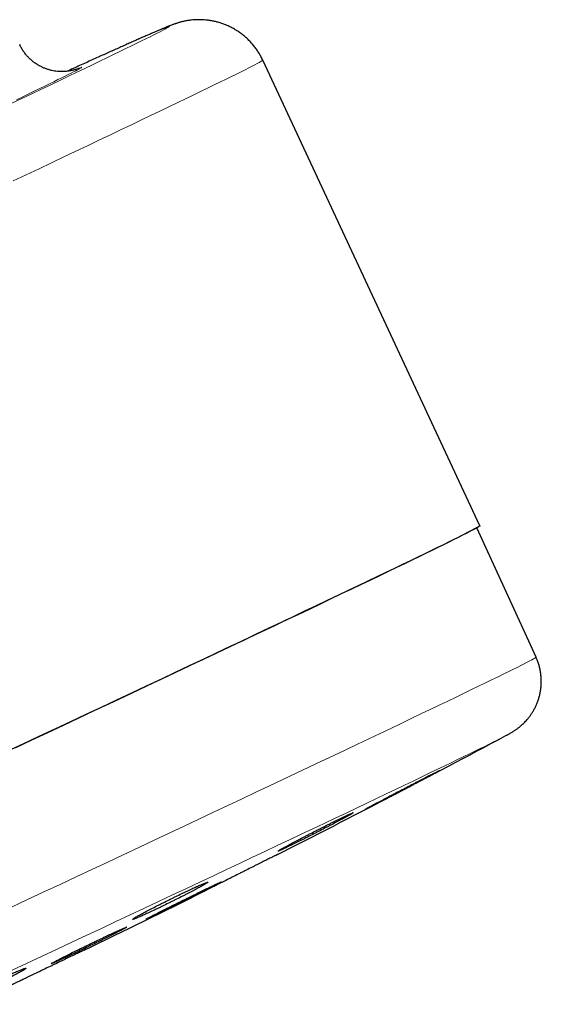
# Model space of a CAD drawing. Header units: millimetres. Extents: x 8 to 913, y 12 to 2661.
# Tile 37 of 39: x 891 to 913, y 2427 to 2469. Entities that reach past the tile are written whole.
import ezdxf

# ---------------------------------------------------------------- set-up
doc = ezdxf.new("R2010")
doc.units = ezdxf.units.MM

msp = doc.modelspace()

# ---------------------------------------------------------------- linework, layer by layer
at = {"color": 7, "linetype": 'Continuous', "lineweight": 30}
for p, q in [((910.798, 2447.196), (901.501, 2467.134)), ((913.198, 2441.57), (910.671, 2447.114)), ((911.927, 2438.221), (911.866, 2438.188)), ((898.878, 2431.547), (898.914, 2431.504))]:
    msp.add_line(p, q, dxfattribs=at)
at = {"color": 8, "linetype": 'Continuous', "lineweight": 0, "flags": 128}
for points in [[(890.757, 2465.288), (891.194, 2465.496), (891.619, 2465.698), (892.031, 2465.894), (892.429, 2466.085), (892.815, 2466.269), (893.187, 2466.447), (893.545, 2466.618), (893.888, 2466.783), (894.218, 2466.942), (894.532, 2467.093), (894.832, 2467.238), (895.117, 2467.376), (895.387, 2467.507), (895.641, 2467.63), (895.88, 2467.747), (896.103, 2467.856), (896.31, 2467.958), (896.501, 2468.052), (896.676, 2468.139), (896.834, 2468.218), (896.977, 2468.29), (897.102, 2468.354), (897.211, 2468.41), (897.304, 2468.459), (897.379, 2468.5), (897.438, 2468.533), (897.48, 2468.558), (897.506, 2468.575), (897.514, 2468.585), (897.514, 2468.585)], [(901.501, 2467.134), (901.501, 2467.134), (901.492, 2467.123), (901.464, 2467.104), (901.417, 2467.076), (901.351, 2467.039), (901.267, 2466.994), (901.165, 2466.94), (901.043, 2466.877), (900.904, 2466.806), (900.746, 2466.727), (900.57, 2466.639), (900.376, 2466.542), (900.164, 2466.437), (899.934, 2466.324), (899.686, 2466.203), (899.421, 2466.074), (899.139, 2465.936), (898.839, 2465.791), (898.523, 2465.638), (898.19, 2465.477), (897.84, 2465.309), (897.474, 2465.133), (897.093, 2464.95), (896.695, 2464.759), (896.282, 2464.562), (895.854, 2464.357), (895.411, 2464.146), (894.954, 2463.928), (894.482, 2463.703), (893.997, 2463.472), (893.498, 2463.235), (892.985, 2462.992), (892.46, 2462.743), (891.922, 2462.488), (891.372, 2462.228), (890.81, 2461.962)], [(893.753, 2466.831), (893.746, 2466.823), (893.724, 2466.808), (893.689, 2466.787), (893.639, 2466.759), (893.575, 2466.724), (893.496, 2466.683), (893.404, 2466.635), (893.298, 2466.581), (893.177, 2466.52), (893.043, 2466.453), (892.895, 2466.38), (892.733, 2466.3), (892.557, 2466.213), (892.369, 2466.121), (892.166, 2466.022), (891.951, 2465.918), (891.722, 2465.807), (891.481, 2465.69), (891.227, 2465.567), (890.96, 2465.439)], [(890.738, 2430.865), (891.436, 2431.192), (892.13, 2431.517), (892.821, 2431.841), (893.506, 2432.162), (894.187, 2432.481), (894.862, 2432.798), (895.531, 2433.112), (896.194, 2433.423), (896.849, 2433.731), (897.497, 2434.036), (898.138, 2434.337), (898.77, 2434.634), (899.393, 2434.928), (900.007, 2435.218), (900.612, 2435.503), (901.207, 2435.783), (901.791, 2436.059), (902.364, 2436.33), (902.927, 2436.596), (903.478, 2436.857), (904.016, 2437.112), (904.543, 2437.362), (905.057, 2437.606), (905.558, 2437.844), (906.045, 2438.075), (906.519, 2438.301), (906.979, 2438.52), (907.424, 2438.732), (907.855, 2438.938), (908.271, 2439.137), (908.671, 2439.329), (909.056, 2439.513), (909.426, 2439.691), (909.779, 2439.861), (910.116, 2440.024), (910.437, 2440.179), (910.741, 2440.326), (911.028, 2440.465), (911.297, 2440.597), (911.55, 2440.72), (911.785, 2440.836), (912.002, 2440.943), (912.202, 2441.042), (912.384, 2441.132), (912.548, 2441.215), (912.693, 2441.289), (912.82, 2441.354), (912.929, 2441.411), (913.02, 2441.459), (913.092, 2441.499), (913.145, 2441.53), (913.18, 2441.552), (913.197, 2441.566), (913.198, 2441.57)], [(911.866, 2438.188), (911.856, 2438.183), (911.755, 2438.13), (911.638, 2438.07), (911.504, 2438.002), (911.353, 2437.926), (911.186, 2437.843), (911.002, 2437.751), (910.801, 2437.653), (910.585, 2437.546), (910.352, 2437.433), (910.104, 2437.312), (909.839, 2437.183), (909.56, 2437.048), (909.264, 2436.905), (908.954, 2436.755), (908.628, 2436.598), (908.288, 2436.435), (907.933, 2436.265), (907.564, 2436.088), (907.181, 2435.905), (906.785, 2435.715), (906.374, 2435.52), (905.951, 2435.318), (905.514, 2435.11), (905.065, 2434.897), (904.604, 2434.678), (904.131, 2434.453), (903.646, 2434.223), (903.149, 2433.988), (902.642, 2433.748), (902.124, 2433.503), (901.596, 2433.253), (901.058, 2432.999), (900.51, 2432.74), (899.953, 2432.478), (899.387, 2432.211), (898.813, 2431.941), (898.231, 2431.667), (897.641, 2431.389), (897.044, 2431.108), (896.44, 2430.825), (895.83, 2430.538), (895.213, 2430.249), (894.591, 2429.957), (893.965, 2429.663), (893.333, 2429.367), (892.697, 2429.069), (892.057, 2428.77), (891.414, 2428.469), (890.768, 2428.167)]]:
    msp.add_lwpolyline(points, dxfattribs=at)
at = {"color": 7, "linetype": 'Continuous', "lineweight": 30, "flags": 128}
for points in [[(910.798, 2447.196), (910.799, 2447.196), (910.789, 2447.185), (910.761, 2447.166), (910.714, 2447.138), (910.649, 2447.101), (910.565, 2447.056), (910.462, 2447.002), (910.341, 2446.939), (910.201, 2446.868), (910.044, 2446.789), (909.868, 2446.7), (909.673, 2446.604), (909.461, 2446.499), (909.231, 2446.386), (908.984, 2446.265), (908.719, 2446.136), (908.436, 2445.998), (908.137, 2445.853), (907.82, 2445.7), (907.487, 2445.539), (907.138, 2445.371), (906.772, 2445.195), (906.39, 2445.012), (905.993, 2444.821), (905.58, 2444.624), (905.152, 2444.419), (904.709, 2444.208), (904.252, 2443.99), (903.78, 2443.765), (903.294, 2443.534), (902.795, 2443.297), (902.283, 2443.054), (901.758, 2442.805), (901.22, 2442.55), (900.67, 2442.289), (900.108, 2442.024), (899.535, 2441.753), (898.951, 2441.477), (898.356, 2441.196), (897.751, 2440.911), (897.136, 2440.621), (896.512, 2440.327), (895.879, 2440.029), (895.237, 2439.727), (894.588, 2439.421), (893.93, 2439.112), (893.266, 2438.8), (892.595, 2438.485), (891.917, 2438.167), (891.234, 2437.847), (890.546, 2437.524)], [(890.936, 2437.708), (891.618, 2438.028), (892.294, 2438.345), (892.964, 2438.66), (893.628, 2438.972), (894.285, 2439.28), (894.934, 2439.585), (895.575, 2439.887), (896.209, 2440.185), (896.833, 2440.479), (897.448, 2440.769), (898.054, 2441.055), (898.65, 2441.336), (899.235, 2441.613), (899.81, 2441.884), (900.373, 2442.151), (900.925, 2442.412), (901.465, 2442.668), (901.992, 2442.918), (902.507, 2443.162), (903.009, 2443.4), (903.497, 2443.632), (903.972, 2443.858), (904.432, 2444.078), (904.878, 2444.29), (905.31, 2444.497), (905.726, 2444.696), (906.128, 2444.888), (906.514, 2445.073), (906.884, 2445.251), (907.238, 2445.421), (907.575, 2445.584), (907.896, 2445.739), (908.201, 2445.887), (908.488, 2446.026), (908.759, 2446.158), (909.012, 2446.282), (909.247, 2446.397), (909.465, 2446.505), (909.665, 2446.604), (909.847, 2446.695), (910.011, 2446.777), (910.157, 2446.851), (910.284, 2446.917), (910.393, 2446.974), (910.484, 2447.022), (910.556, 2447.062), (910.61, 2447.093), (910.645, 2447.115), (910.661, 2447.129), (910.663, 2447.133)]]:
    msp.add_lwpolyline(points, dxfattribs=at)
at = {"color": 8, "linetype": 'Continuous', "lineweight": 0}
for centre, radius, start, end in [((927.672, 2393.881), 80.562, 111.98412, 115.39585), ((894.02, 2465.66), 1.201, 102.8568, 116.7673)]:
    msp.add_arc(centre, radius, start, end, dxfattribs=at)
at = {"color": 7, "linetype": 'Continuous', "lineweight": 30}
for start, end in [(296.86302, 298.13715), (295.81608, 296.47225)]:
    msp.add_arc((676.116, 2879.121), 500, start, end, dxfattribs=at)
for points, knots in [([(901.5, 2467.134), (901.496, 2467.144), (901.467, 2467.211), (901.403, 2467.329), (901.309, 2467.488), (901.205, 2467.639), (901.093, 2467.782), (900.974, 2467.918), (900.848, 2468.045), (900.715, 2468.163), (900.577, 2468.272), (900.435, 2468.373), (900.287, 2468.464), (900.137, 2468.545), (899.984, 2468.617), (899.829, 2468.68), (899.673, 2468.733), (899.517, 2468.777), (899.362, 2468.812), (899.21, 2468.838), (899.063, 2468.856), (898.922, 2468.865), (898.789, 2468.869), (898.666, 2468.867), (898.554, 2468.86), (898.452, 2468.851), (898.36, 2468.839), (898.277, 2468.827), (898.202, 2468.813), (898.133, 2468.799), (898.07, 2468.784), (898.011, 2468.77), (897.956, 2468.755), (897.904, 2468.74), (897.854, 2468.725), (897.804, 2468.709), (897.755, 2468.693), (897.703, 2468.675), (897.647, 2468.654), (897.581, 2468.629), (897.486, 2468.593), (897.377, 2468.549), (897.253, 2468.497), (897.134, 2468.447), (897.007, 2468.393), (896.87, 2468.334), (896.726, 2468.272), (896.575, 2468.206), (896.416, 2468.136), (896.247, 2468.062), (896.07, 2467.984), (895.884, 2467.901), (895.689, 2467.814), (895.485, 2467.723), (895.271, 2467.628), (895.048, 2467.528), (894.817, 2467.424), (894.576, 2467.316), (894.327, 2467.203), (894.068, 2467.086), (893.801, 2466.966), (893.524, 2466.84), (893.298, 2466.738), (893.16, 2466.675), (893.121, 2466.657)], [0, 0, 0, 0, 0.001644, 0.01097, 0.020226, 0.029412, 0.038529, 0.047579, 0.056561, 0.065474, 0.074317, 0.083088, 0.091783, 0.100399, 0.108928, 0.117364, 0.125694, 0.133901, 0.14196, 0.149835, 0.157478, 0.164827, 0.171819, 0.178408, 0.184589, 0.190399, 0.195918, 0.201247, 0.206504, 0.211809, 0.217255, 0.222979, 0.229133, 0.235887, 0.243446, 0.252067, 0.262091, 0.274004, 0.288561, 0.307104, 0.332647, 0.37687, 0.40912, 0.439465, 0.471643, 0.502426, 0.532408, 0.561894, 0.591052, 0.619977, 0.648734, 0.677364, 0.705896, 0.734351, 0.762746, 0.791091, 0.819395, 0.847667, 0.87591, 0.90413, 0.93233, 0.960513, 0.988681, 1, 1, 1, 1]), ([(893.518, 2466.745), (893.518, 2466.745), (893.517, 2466.745), (893.507, 2466.741), (893.491, 2466.735), (893.468, 2466.728), (893.44, 2466.72), (893.407, 2466.711), (893.37, 2466.701), (893.327, 2466.691), (893.278, 2466.681), (893.223, 2466.671), (893.16, 2466.661), (893.089, 2466.653), (893.009, 2466.647), (892.918, 2466.644), (892.817, 2466.646), (892.705, 2466.654), (892.584, 2466.67), (892.458, 2466.694), (892.329, 2466.729), (892.199, 2466.772), (892.071, 2466.826), (891.945, 2466.889), (891.823, 2466.962), (891.706, 2467.043), (891.595, 2467.133), (891.49, 2467.231), (891.389, 2467.34), (891.294, 2467.459), (891.207, 2467.589), (891.14, 2467.703), (891.108, 2467.775), (891.096, 2467.799)], [0, 0, 0, 0, 0.050856, 0.10419, 0.149812, 0.188942, 0.22278, 0.252424, 0.278856, 0.302955, 0.325521, 0.347303, 0.368945, 0.390934, 0.413952, 0.438582, 0.465236, 0.494029, 0.524724, 0.556857, 0.589963, 0.623696, 0.657829, 0.692222, 0.726786, 0.761469, 0.796235, 0.83106, 0.86593, 0.904415, 0.942492, 0.980086, 1, 1, 1, 1]), ([(911.932, 2438.224), (911.95, 2438.233), (911.993, 2438.256), (912.054, 2438.29), (912.116, 2438.326), (912.168, 2438.357), (912.213, 2438.384), (912.257, 2438.412), (912.3, 2438.441), (912.344, 2438.471), (912.389, 2438.503), (912.436, 2438.539), (912.486, 2438.578), (912.539, 2438.622), (912.596, 2438.672), (912.656, 2438.728), (912.721, 2438.792), (912.79, 2438.866), (912.862, 2438.951), (912.937, 2439.048), (913.013, 2439.156), (913.086, 2439.276), (913.156, 2439.405), (913.221, 2439.542), (913.277, 2439.685), (913.326, 2439.834), (913.365, 2439.987), (913.394, 2440.143), (913.414, 2440.301), (913.424, 2440.46), (913.423, 2440.621), (913.412, 2440.786), (913.389, 2440.956), (913.353, 2441.129), (913.305, 2441.297), (913.253, 2441.444), (913.213, 2441.533), (913.197, 2441.569)], [0, 0, 0, 0, 0.05754, 0.144481, 0.214191, 0.258861, 0.296165, 0.327324, 0.353899, 0.377062, 0.397714, 0.416577, 0.434261, 0.451301, 0.468187, 0.485194, 0.502775, 0.521317, 0.541116, 0.562322, 0.584885, 0.608582, 0.633116, 0.658222, 0.683706, 0.709436, 0.735329, 0.761332, 0.787412, 0.813545, 0.839718, 0.865921, 0.894979, 0.923803, 0.95232, 0.980548, 1, 1, 1, 1]), ([(909.061, 2436.708), (909.062, 2436.709), (909.066, 2436.712), (909.051, 2436.705), (909.02, 2436.69), (908.965, 2436.662), (908.89, 2436.624), (908.801, 2436.579), (908.693, 2436.524), (908.568, 2436.459), (908.433, 2436.39), (908.283, 2436.312), (908.123, 2436.229), (907.956, 2436.143), (907.782, 2436.052), (907.604, 2435.959), (907.425, 2435.865), (907.245, 2435.772), (907.069, 2435.68), (906.897, 2435.59), (906.733, 2435.503), (906.579, 2435.422), (906.434, 2435.346), (906.304, 2435.277), (906.19, 2435.217), (906.089, 2435.163), (906.006, 2435.119), (905.945, 2435.085), (905.899, 2435.06), (905.875, 2435.046), (905.875, 2435.046), (905.875, 2435.045)], [0, 0, 0, 0, 0.0164748, 0.0435735, 0.070872, 0.1236429, 0.150719, 0.1779944, 0.2307585, 0.2578302, 0.2851007, 0.3378965, 0.3649839, 0.3922699, 0.445122, 0.4722382, 0.4995533, 0.5524617, 0.5796074, 0.6069524, 0.6598924, 0.6870553, 0.7144179, 0.767351, 0.7945112, 0.8218715, 0.874762, 0.9019008, 0.9292398, 0.9820709, 1, 1, 1, 1]), ([(906.215, 2435.216), (906.272, 2435.245), (906.36, 2435.29), (906.499, 2435.362), (906.645, 2435.438), (906.805, 2435.521), (906.973, 2435.608), (907.146, 2435.698), (907.324, 2435.79), (907.503, 2435.884), (907.683, 2435.978), (907.86, 2436.07), (908.031, 2436.16), (908.196, 2436.247), (908.352, 2436.329), (908.495, 2436.404), (908.627, 2436.474), (908.744, 2436.536), (908.843, 2436.589), (908.928, 2436.634), (908.993, 2436.669), (909.036, 2436.693), (909.049, 2436.7), (909.055, 2436.704)], [0, 0, 0, 0, 0.070291, 0.106357, 0.142687, 0.212978, 0.249041, 0.285369, 0.35573, 0.39183, 0.428195, 0.498624, 0.53476, 0.571161, 0.641618, 0.677768, 0.714185, 0.784616, 0.820755, 0.85716, 0.927524, 0.963629, 1, 1, 1, 1]), ([(902.517, 2433.421), (902.575, 2433.45), (902.664, 2433.492), (902.805, 2433.561), (902.953, 2433.634), (903.114, 2433.714), (903.284, 2433.799), (903.458, 2433.887), (903.637, 2433.978), (903.817, 2434.07), (903.996, 2434.162), (904.174, 2434.254), (904.344, 2434.342), (904.509, 2434.429), (904.665, 2434.511), (904.807, 2434.586), (904.939, 2434.657), (905.055, 2434.72), (905.152, 2434.774), (905.236, 2434.821), (905.299, 2434.858), (905.34, 2434.884), (905.366, 2434.903), (905.37, 2434.909), (905.351, 2434.904), (905.316, 2434.892), (905.259, 2434.867), (905.182, 2434.832), (905.091, 2434.79), (904.981, 2434.737), (904.854, 2434.676), (904.716, 2434.609), (904.565, 2434.534), (904.403, 2434.454), (904.235, 2434.37), (904.06, 2434.281), (903.881, 2434.19), (903.701, 2434.098), (903.521, 2434.006), (903.345, 2433.915), (903.173, 2433.825), (903.009, 2433.739), (902.856, 2433.659), (902.712, 2433.582), (902.582, 2433.512), (902.469, 2433.451), (902.369, 2433.395), (902.288, 2433.35), (902.229, 2433.314), (902.184, 2433.287), (902.162, 2433.27), (902.162, 2433.266), (902.178, 2433.269), (902.216, 2433.283), (902.276, 2433.309), (902.337, 2433.337), (902.415, 2433.373), (902.483, 2433.405), (902.517, 2433.421)], [0, 0, 0, 0, 0.0264096, 0.03996, 0.05361, 0.0800195, 0.0935694, 0.1072188, 0.1336453, 0.1472037, 0.1608615, 0.1873171, 0.2008904, 0.2145632, 0.2410458, 0.2546332, 0.2683205, 0.2948161, 0.3084107, 0.3221054, 0.3485943, 0.362186, 0.3758778, 0.4023434, 0.4159232, 0.4296031, 0.4560388, 0.4696031, 0.4832674, 0.5096798, 0.5232317, 0.5368834, 0.5632894, 0.5768376, 0.5904853, 0.6169044, 0.630459, 0.644113, 0.6705592, 0.6841276, 0.6977955, 0.7242707, 0.7378542, 0.7515374, 0.778031, 0.7916244, 0.8053178, 0.8318109, 0.8454046, 0.8590984, 0.8855726, 0.8991567, 0.9128411, 0.939286, 0.9528551, 0.9665243, 0.9831691, 1, 1, 1, 1]), ([(902.126, 2433.118), (902.128, 2433.118), (902.131, 2433.12), (902.116, 2433.113), (902.085, 2433.097), (902.029, 2433.07), (901.953, 2433.032), (901.864, 2432.987), (901.754, 2432.932), (901.628, 2432.869), (901.492, 2432.801), (901.341, 2432.725), (901.179, 2432.644), (901.011, 2432.56), (900.835, 2432.471), (900.655, 2432.381), (900.475, 2432.29), (900.293, 2432.199), (900.117, 2432.11), (899.944, 2432.023), (899.778, 2431.94), (899.623, 2431.862), (899.478, 2431.789), (899.346, 2431.723), (899.232, 2431.665), (899.13, 2431.614), (899.047, 2431.572), (898.986, 2431.541), (898.939, 2431.517), (898.915, 2431.505), (898.915, 2431.505), (898.916, 2431.505)], [0, 0, 0, 0, 0.017052, 0.044182, 0.071511, 0.124369, 0.151489, 0.178809, 0.231664, 0.258783, 0.286101, 0.338969, 0.366094, 0.393419, 0.446311, 0.473449, 0.500785, 0.553701, 0.580852, 0.608201, 0.66113, 0.688288, 0.715645, 0.768571, 0.795727, 0.823083, 0.875991, 0.903138, 0.930484, 0.983367, 1, 1, 1, 1]), ([(896.291, 2430.479), (896.351, 2430.506), (896.441, 2430.547), (896.584, 2430.612), (896.734, 2430.682), (896.897, 2430.759), (897.068, 2430.841), (897.244, 2430.926), (897.424, 2431.014), (897.606, 2431.104), (897.786, 2431.193), (897.964, 2431.283), (898.135, 2431.37), (898.3, 2431.454), (898.456, 2431.535), (898.598, 2431.61), (898.729, 2431.68), (898.845, 2431.743), (898.941, 2431.797), (899.024, 2431.844), (899.086, 2431.882), (899.126, 2431.909), (899.15, 2431.929), (899.152, 2431.937), (899.131, 2431.934), (899.095, 2431.924), (899.036, 2431.902), (898.956, 2431.87), (898.863, 2431.83), (898.751, 2431.781), (898.622, 2431.722), (898.482, 2431.658), (898.329, 2431.586), (898.165, 2431.509), (897.995, 2431.428), (897.818, 2431.342), (897.638, 2431.254), (897.457, 2431.164), (897.276, 2431.074), (897.099, 2430.986), (896.927, 2430.898), (896.763, 2430.814), (896.61, 2430.734), (896.466, 2430.659), (896.336, 2430.589), (896.224, 2430.528), (896.125, 2430.473), (896.045, 2430.427), (895.987, 2430.391), (895.943, 2430.362), (895.922, 2430.344), (895.924, 2430.337), (895.942, 2430.338), (895.982, 2430.351), (896.044, 2430.374), (896.107, 2430.4), (896.187, 2430.433), (896.256, 2430.464), (896.291, 2430.479)], [0, 0, 0, 0, 0.026409, 0.039959, 0.053609, 0.080018, 0.093569, 0.107218, 0.133625, 0.147174, 0.160822, 0.187245, 0.200801, 0.214457, 0.240908, 0.254479, 0.268149, 0.294628, 0.308214, 0.321899, 0.348394, 0.361988, 0.375683, 0.402174, 0.415767, 0.429459, 0.455929, 0.469511, 0.483193, 0.509634, 0.5232, 0.536867, 0.563282, 0.576835, 0.590488, 0.616894, 0.630442, 0.64409, 0.670506, 0.684059, 0.697711, 0.724153, 0.737719, 0.751384, 0.777856, 0.791437, 0.805118, 0.83161, 0.845202, 0.858895, 0.885389, 0.898984, 0.912678, 0.939156, 0.952742, 0.966428, 0.983121, 1, 1, 1, 1]), ([(896.85, 2430.507), (896.909, 2430.536), (896.998, 2430.578), (897.139, 2430.646), (897.288, 2430.719), (897.45, 2430.798), (897.62, 2430.881), (897.795, 2430.967), (897.976, 2431.056), (898.157, 2431.146), (898.338, 2431.236), (898.516, 2431.325), (898.688, 2431.411), (898.855, 2431.494), (899.012, 2431.573), (899.155, 2431.646), (899.288, 2431.714), (899.405, 2431.774), (899.504, 2431.825), (899.589, 2431.869), (899.653, 2431.904), (899.696, 2431.927), (899.723, 2431.943), (899.727, 2431.948), (899.708, 2431.941), (899.675, 2431.927), (899.618, 2431.902), (899.541, 2431.866), (899.45, 2431.823), (899.34, 2431.771), (899.213, 2431.71), (899.075, 2431.643), (898.923, 2431.569), (898.76, 2431.49), (898.591, 2431.407), (898.415, 2431.32), (898.235, 2431.231), (898.054, 2431.142), (897.872, 2431.051), (897.695, 2430.963), (897.522, 2430.877), (897.356, 2430.793), (897.202, 2430.716), (897.057, 2430.642), (896.926, 2430.575), (896.812, 2430.517), (896.71, 2430.464), (896.628, 2430.421), (896.568, 2430.389), (896.522, 2430.363), (896.498, 2430.349), (896.498, 2430.346), (896.513, 2430.351), (896.55, 2430.367), (896.61, 2430.394), (896.671, 2430.422), (896.748, 2430.459), (896.816, 2430.491), (896.85, 2430.507)], [0, 0, 0, 0, 0.026433, 0.039996, 0.053658, 0.080091, 0.093654, 0.107316, 0.133756, 0.147322, 0.160988, 0.187441, 0.201013, 0.214685, 0.241149, 0.254727, 0.268405, 0.294875, 0.308456, 0.322137, 0.348604, 0.362184, 0.375864, 0.402321, 0.415896, 0.429571, 0.456016, 0.469584, 0.483252, 0.509687, 0.52325, 0.536913, 0.563345, 0.576906, 0.590568, 0.617005, 0.630569, 0.644233, 0.670682, 0.684252, 0.697922, 0.724383, 0.73796, 0.751636, 0.778105, 0.791686, 0.805367, 0.831835, 0.845416, 0.859097, 0.885558, 0.899134, 0.912811, 0.939259, 0.95283, 0.9665, 0.983157, 1, 1, 1, 1]), ([(892.796, 2428.592), (892.856, 2428.619), (892.946, 2428.66), (893.088, 2428.726), (893.238, 2428.796), (893.401, 2428.873), (893.572, 2428.955), (893.748, 2429.039), (893.929, 2429.126), (894.111, 2429.214), (894.293, 2429.302), (894.472, 2429.39), (894.644, 2429.475), (894.811, 2429.557), (894.968, 2429.635), (895.111, 2429.707), (895.245, 2429.775), (895.362, 2429.835), (895.46, 2429.886), (895.545, 2429.931), (895.609, 2429.966), (895.65, 2429.99), (895.677, 2430.008), (895.68, 2430.014), (895.661, 2430.009), (895.626, 2429.996), (895.569, 2429.972), (895.491, 2429.938), (895.399, 2429.898), (895.287, 2429.847), (895.159, 2429.788), (895.02, 2429.724), (894.867, 2429.652), (894.703, 2429.574), (894.533, 2429.494), (894.355, 2429.409), (894.175, 2429.322), (893.993, 2429.234), (893.811, 2429.145), (893.633, 2429.058), (893.459, 2428.973), (893.293, 2428.891), (893.139, 2428.814), (892.994, 2428.74), (892.862, 2428.674), (892.749, 2428.615), (892.648, 2428.563), (892.566, 2428.519), (892.506, 2428.486), (892.461, 2428.46), (892.438, 2428.445), (892.438, 2428.44), (892.454, 2428.444), (892.492, 2428.458), (892.553, 2428.483), (892.614, 2428.51), (892.693, 2428.545), (892.762, 2428.576), (892.796, 2428.592)], [0, 0, 0, 0, 0.026433, 0.039996, 0.053658, 0.080091, 0.093653, 0.107316, 0.133748, 0.14731, 0.160971, 0.18741, 0.200975, 0.21464, 0.24109, 0.254662, 0.268332, 0.294795, 0.308372, 0.32205, 0.348519, 0.3621, 0.375781, 0.402249, 0.415829, 0.42951, 0.455969, 0.469545, 0.483221, 0.509667, 0.523237, 0.536906, 0.563342, 0.576905, 0.590569, 0.617001, 0.630562, 0.644224, 0.67066, 0.684223, 0.697886, 0.724333, 0.737902, 0.751571, 0.77803, 0.791606, 0.805281, 0.83175, 0.84533, 0.85901, 0.885479, 0.89906, 0.912742, 0.939204, 0.952782, 0.966459, 0.983136, 1, 1, 1, 1]), ([(894.021, 2429.103), (894.023, 2429.103), (894.027, 2429.105), (894.011, 2429.098), (893.979, 2429.083), (893.923, 2429.057), (893.846, 2429.02), (893.755, 2428.977), (893.645, 2428.924), (893.517, 2428.863), (893.379, 2428.797), (893.226, 2428.724), (893.063, 2428.646), (892.893, 2428.564), (892.715, 2428.479), (892.534, 2428.392), (892.351, 2428.304), (892.168, 2428.217), (891.99, 2428.131), (891.815, 2428.047), (891.648, 2427.967), (891.492, 2427.892), (891.345, 2427.821), (891.213, 2427.757), (891.097, 2427.702), (890.995, 2427.652), (890.911, 2427.612), (890.849, 2427.582), (890.803, 2427.559), (890.778, 2427.547), (890.779, 2427.547), (890.779, 2427.547)], [0, 0, 0, 0, 0.017308, 0.044445, 0.071782, 0.124667, 0.151802, 0.179136, 0.232017, 0.259149, 0.286481, 0.339361, 0.366492, 0.393823, 0.446705, 0.473838, 0.501171, 0.554057, 0.581193, 0.608528, 0.66142, 0.688558, 0.715896, 0.768791, 0.795931, 0.82327, 0.876166, 0.903306, 0.930645, 0.983537, 1, 1, 1, 1]), ([(888.53, 2426.856), (888.594, 2426.883), (888.69, 2426.924), (888.839, 2426.989), (888.996, 2427.058), (889.164, 2427.134), (889.339, 2427.215), (889.519, 2427.297), (889.702, 2427.383), (889.884, 2427.47), (890.065, 2427.556), (890.242, 2427.642), (890.412, 2427.725), (890.574, 2427.806), (890.726, 2427.883), (890.863, 2427.953), (890.989, 2428.019), (891.098, 2428.078), (891.188, 2428.128), (891.263, 2428.171), (891.317, 2428.205), (891.349, 2428.229), (891.365, 2428.245), (891.358, 2428.25), (891.328, 2428.245), (891.282, 2428.232), (891.215, 2428.208), (891.127, 2428.174), (891.025, 2428.134), (890.905, 2428.083), (890.768, 2428.025), (890.622, 2427.961), (890.463, 2427.89), (890.294, 2427.814), (890.119, 2427.734), (889.939, 2427.65), (889.756, 2427.565), (889.574, 2427.478), (889.392, 2427.391), (889.217, 2427.306), (889.046, 2427.222), (888.885, 2427.142), (888.736, 2427.067), (888.596, 2426.995), (888.472, 2426.93), (888.367, 2426.873), (888.274, 2426.822), (888.202, 2426.78), (888.152, 2426.748), (888.117, 2426.722), (888.104, 2426.708), (888.115, 2426.704), (888.142, 2426.708), (888.191, 2426.723), (888.262, 2426.748), (888.331, 2426.775), (888.419, 2426.809), (888.493, 2426.84), (888.53, 2426.856)], [0, 0, 0, 0, 0.026429, 0.03999, 0.05365, 0.080079, 0.09364, 0.107301, 0.133711, 0.147262, 0.160913, 0.187319, 0.200868, 0.214516, 0.240938, 0.254494, 0.26815, 0.2946, 0.30817, 0.32184, 0.348319, 0.361904, 0.375589, 0.402084, 0.415678, 0.429372, 0.455863, 0.469456, 0.483149, 0.50962, 0.523202, 0.536885, 0.563326, 0.576893, 0.59056, 0.616976, 0.630529, 0.644183, 0.670588, 0.684136, 0.697784, 0.724199, 0.737752, 0.751404, 0.777845, 0.791411, 0.805076, 0.831546, 0.845127, 0.858808, 0.8853, 0.898892, 0.912584, 0.939079, 0.952673, 0.966368, 0.98309, 1, 1, 1, 1])]:
    msp.add_open_spline(points, degree=3, knots=knots, dxfattribs=at)

doc.saveas('drawing.dxf')
